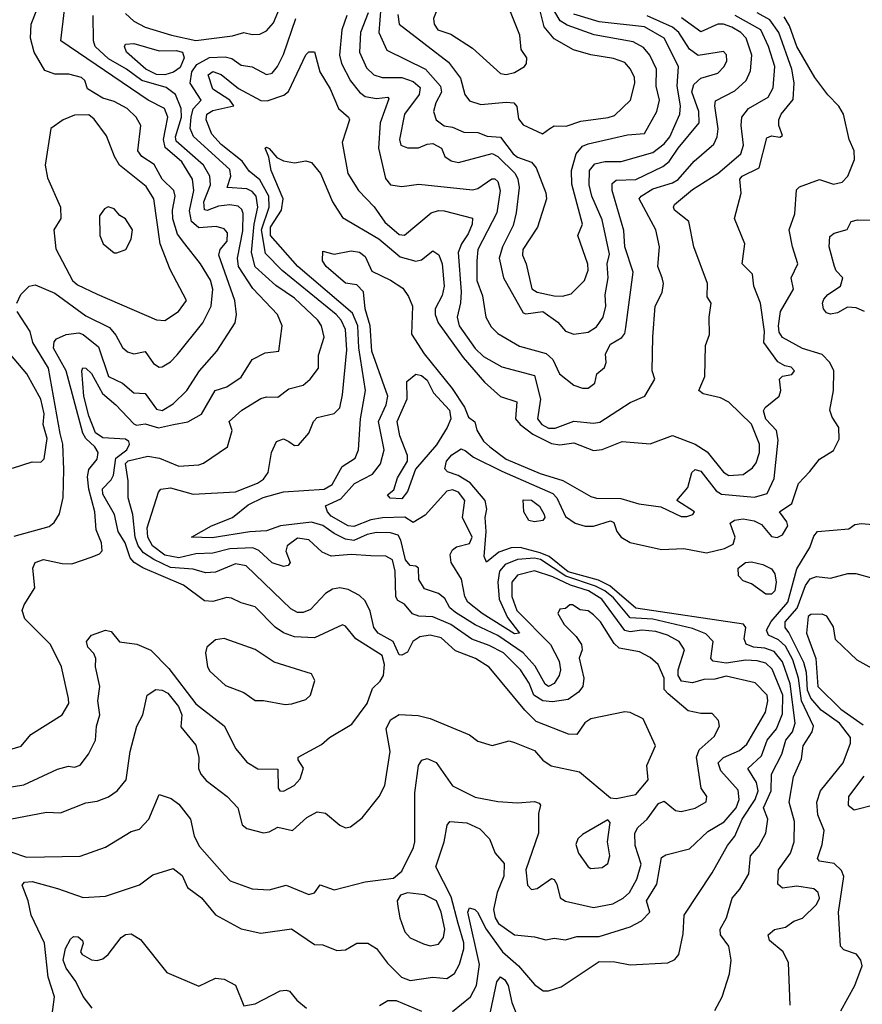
# Model space of a CAD drawing. Extents: x 1995148 to 2088947, y 769131 to 906009.
# Tile 223 of 256: x 2012680 to 2015667, y 831208 to 834700. Entities that reach past the tile are written whole.
import ezdxf

# ---------------------------------------------------------------- set-up
doc = ezdxf.new("R2010")
doc.units = 0

msp = doc.modelspace()

# ---------------------------------------------------------------- linework, layer by layer
at = {"layer": '0CON05XD'}
for points in [[(2013055, 834722.7), (2013085.3, 834695.3), (2013125, 834673.9), (2013218, 834645), (2013305, 834626.4), (2013435, 834642.7), (2013475, 834655.5), (2013505, 834647.8), (2013531.3, 834648.7), (2013555, 834660.8), (2013580.5, 834689.5), (2013640.8, 834835)], [(2014405, 834505.8), (2014435, 834512.9), (2014470, 834535), (2014476.9, 834545), (2014477.8, 834565), (2014458, 834595), (2014453.1, 834645), (2014422.6, 834722.6), (2014405, 834760.8), (2014389.5, 834779.5), (2014355.5, 834795.5), (2014295, 834797.5), (2014235, 834774.3), (2014193.1, 834766.9), (2014165, 834748), (2014147.1, 834705), (2014150, 834685), (2014163.1, 834665), (2014209.1, 834649.1), (2014285, 834599.4), (2014385, 834510), (2014405, 834505.8)], [(2012625, 832106), (2012686.1, 832123.9), (2012720, 832165), (2012830.6, 832235), (2012854.2, 832275), (2012852.9, 832292.9), (2012828.6, 832405), (2012789.2, 832485), (2012699.2, 832575), (2012689.4, 832605), (2012695.7, 832625), (2012734.2, 832685), (2012727.1, 832755), (2012735, 832775.8), (2012764.5, 832785.5), (2012831.4, 832771.4), (2012865, 832770.5), (2012937.5, 832795), (2012963.6, 832806.4), (2012973, 832817), (2012970.8, 832845), (2012951.7, 832891.7), (2012946.3, 832955), (2012925.6, 833035), (2012920.7, 833079.3), (2012925, 833105.7), (2012955, 833142), (2012958.9, 833165), (2012946.5, 833185), (2012914.5, 833214.5), (2012904.2, 833234.2), (2012844.8, 833455), (2012800, 833535), (2012802.6, 833557.4), (2012810.9, 833569.1), (2012845.5, 833584.5), (2012889.7, 833589.7), (2012905, 833584.3), (2012960, 833540), (2012995, 833434.4), (2013045, 833411.2), (2013085, 833377.5), (2013125, 833374.4), (2013165, 833319.2), (2013185, 833313.9), (2013225, 833338), (2013273.1, 833385), (2013317.8, 833455), (2013378.9, 833525), (2013444.3, 833625), (2013449.4, 833655), (2013442.9, 833705), (2013386.8, 833865), (2013391.1, 833885), (2013415.4, 833915), (2013416.9, 833945), (2013405, 833958.9), (2013377.2, 833967.2), (2013315, 833962.5), (2013289.7, 833985), (2013282.2, 834022.2), (2013297.8, 834095), (2013292.7, 834135), (2013255, 834196.8), (2013196.6, 834246.6), (2013190.3, 834275), (2013197.3, 834312.7), (2013205.9, 834355), (2013193.5, 834385), (2013135.6, 834415), (2012825.7, 834625), (2012839.2, 834735)], [(2012670.5, 833695), (2012684.6, 833725.4), (2012713.8, 833755), (2012735, 833760), (2012805, 833730), (2012915, 833650.4), (2012998.4, 833608.4), (2013021.8, 833581.8), (2013045, 833537.5), (2013062.8, 833522.8), (2013085, 833515.8), (2013125, 833524.2), (2013155, 833480.6), (2013175, 833467.5), (2013185, 833469.2), (2013215, 833486.7), (2013238.7, 833511.3), (2013329.5, 833625), (2013359.2, 833685), (2013364.6, 833745), (2013356.8, 833776.8), (2013321.5, 833835), (2013265.8, 833905.8), (2013239.4, 833939.4), (2013223.8, 833993.8), (2013222.4, 834025), (2013231.5, 834075), (2013227.3, 834095), (2013185.9, 834135), (2013156.8, 834186.8), (2013113.1, 834215), (2013098.9, 834235), (2013110, 834325), (2013092.9, 834355), (2013061.9, 834385), (2013015, 834410.2), (2012975, 834422.5), (2012921.2, 834455), (2012911.2, 834485), (2012900, 834495), (2012855, 834506.9), (2012805, 834507.8), (2012770, 834520), (2012732.2, 834585), (2012718.6, 834635), (2012720.8, 834685), (2012741.4, 834735)], [(2013960.7, 834745), (2013953.1, 834655), (2013982.1, 834592.1), (2014119.4, 834525), (2014172.1, 834465), (2014176.2, 834443.8), (2014155.5, 834405), (2014147.5, 834375), (2014156.9, 834345), (2014185, 834324.4), (2014215, 834319.2), (2014255, 834301.2), (2014305, 834300), (2014337.5, 834287.5), (2014385, 834283.6), (2014429.5, 834225), (2014445, 834213.3), (2014495, 834195.5), (2014511.8, 834175), (2014545, 834086.7), (2014547.8, 834065), (2014515.5, 833965), (2014463.5, 833885), (2014462.2, 833865), (2014475.7, 833835), (2014495.4, 833745.4), (2014515, 833734.4), (2014575, 833720.8), (2014605, 833720), (2014635, 833728.1), (2014682.2, 833775), (2014695, 833812.5), (2014693.8, 833833.8), (2014659.4, 833935), (2014675.6, 833975), (2014637.2, 834117.2), (2014636, 834165), (2014652.6, 834225), (2014675, 834252.1), (2014695, 834260.5), (2014835, 834292.1), (2014895, 834296.2), (2014939.4, 834375), (2014948.5, 834415), (2014936.4, 834465), (2014938.2, 834525), (2014913.8, 834575), (2014892.2, 834602.2), (2014855, 834622.1), (2014717.1, 834647.1), (2014620.6, 834680.6), (2014596.3, 834696.3), (2014577.7, 834727.7)], [(2014020.9, 834719.1), (2014025.8, 834685), (2014200.1, 834550.1), (2014242.6, 834492.6), (2014258.2, 834435), (2014275, 834413.1), (2014315, 834399.2), (2014405, 834408.5), (2014432.5, 834405), (2014442.7, 834392.7), (2014448.9, 834348.9), (2014465, 834327.1), (2014533.9, 834296.1), (2014560, 834315), (2014575, 834324.3), (2014617.7, 834322.3), (2014669.6, 834340.4), (2014766.9, 834353.1), (2014788.9, 834361.1), (2014845.5, 834415), (2014861.5, 834475), (2014859.5, 834495), (2014845.3, 834525.3), (2014825, 834548.1), (2014785, 834562.5), (2014705, 834575.5), (2014643.6, 834593.6), (2014575, 834632.9), (2014539.1, 834675), (2014517.1, 834765)], [(2012615, 831973.6), (2012695, 831986.7), (2012815, 832041.9), (2012853, 832053), (2012875, 832050), (2012895, 832056.2), (2012924, 832095), (2012949.2, 832145), (2012952.5, 832195), (2012964, 832235), (2012958, 832285), (2012964.5, 832335), (2012949.4, 832405), (2012950, 832435), (2012943, 832453), (2012921.9, 832475), (2012917.1, 832495), (2012935, 832517.5), (2012984.5, 832535.5), (2013005, 832530.8), (2013034.5, 832494.5), (2013095.9, 832485.9), (2013145, 832463.8), (2013209.6, 832399.6), (2013305, 832273.8), (2013321.4, 832261.4), (2013405.5, 832195.5), (2013446.5, 832115), (2013485, 832067.5), (2013525, 832043.8), (2013595, 832042.5), (2013596.7, 831975), (2013602.5, 831965), (2013615, 831963.8), (2013653.3, 831985), (2013675, 832007.5), (2013686, 832046), (2013667.5, 832075), (2013667.5, 832085), (2013749.7, 832130.3), (2013778.8, 832155), (2013857.6, 832202.4), (2013912.7, 832275), (2013931.4, 832328.6), (2013958.5, 832355), (2013969.5, 832375), (2013973.7, 832413.7), (2013965, 832445.7), (2013872, 832505), (2013835, 832550), (2013825, 832553.8), (2013725, 832508.2), (2013655, 832511.2), (2013616, 832526), (2013585.9, 832545.9), (2013515, 832618.1), (2013465, 832631.9), (2013430.7, 832649.3), (2013415, 832651.4), (2013365, 832636.5), (2013335, 832639.5), (2013261.4, 832695), (2013116.6, 832756.6), (2013085.7, 832775.7), (2013072.3, 832792.3), (2013054.2, 832845), (2013030, 832885), (2013016.8, 832945), (2012975, 833018), (2012973.7, 833036.3), (2013005, 833067.9), (2013013.4, 833085), (2013020.9, 833145), (2013060.6, 833175), (2013070, 833195), (2013067.5, 833205), (2013055, 833212.2), (2012975, 833217), (2012949.1, 833235), (2012926, 833295), (2012908.3, 833365), (2012900.6, 833455), (2012904.5, 833465.5), (2012915, 833464.2), (2012935, 833445.5), (2012973.7, 833375), (2013021.2, 833335), (2013085, 833266.9), (2013095, 833262.9), (2013125, 833266.9), (2013172.4, 833252.4), (2013225.3, 833265.3), (2013276.2, 833273.8), (2013325, 833301.6), (2013373.8, 833385), (2013415, 833398.9), (2013465, 833432.9), (2013505, 833495.8), (2013551.1, 833518.9), (2013598.8, 833525), (2013611.2, 833615), (2013594, 833655), (2013507.2, 833747.2), (2013456, 833825), (2013452.9, 833855), (2013471.1, 833951.1), (2013472.6, 834012.6), (2013467.6, 834027.6), (2013455, 834038.8), (2013425, 834043.3), (2013385, 834038.8), (2013345, 834023.2), (2013335, 834025.8), (2013333.4, 834055), (2013356.9, 834115), (2013354.7, 834145), (2013332.5, 834185), (2013235, 834269.4), (2013232.9, 834285), (2013254, 834355), (2013252.5, 834385), (2013233.3, 834435), (2013199.4, 834459.4), (2013113.8, 834485), (2013059.6, 834525), (2012995, 834561.6), (2012948.2, 834605), (2012942.5, 834625), (2012941.1, 834715)], [(2012649.4, 831749.4), (2012705, 831730), (2012895, 831734), (2012984.2, 831765.8), (2013075, 831821.2), (2013105, 831830), (2013138, 831865), (2013175, 831952.5), (2013217.9, 831937.9), (2013245, 831918.8), (2013285.5, 831865.5), (2013298.9, 831805), (2013318.3, 831768.3), (2013407, 831667), (2013426.6, 831646.6), (2013505, 831617.8), (2013565, 831614.4), (2013625, 831631.4), (2013705, 831598), (2013725, 831603.3), (2013745, 831632.5), (2013795, 831614.3), (2013905, 831642.3), (2014005, 831656), (2014035, 831680), (2014076.4, 831765), (2014081.5, 831785), (2014081.7, 831958.3), (2014094.3, 832055), (2014105.7, 832074.3), (2014125, 832080), (2014156.5, 832066.5), (2014215, 831982.9), (2014295, 831943.5), (2014375, 831927.1), (2014445, 831922.5), (2014505, 831927.1), (2014521.7, 831921.7), (2014526.7, 831915), (2014520, 831885), (2014520, 831815), (2014474.6, 831685), (2014480.9, 831630.9), (2014495, 831615.8), (2014515, 831618.6), (2014565, 831654.2), (2014575, 831650.8), (2014584.4, 831635), (2014596.1, 831586.1), (2014615, 831573.6), (2014715, 831551.2), (2014782.9, 831565), (2014819.5, 831585), (2014841.5, 831605), (2014868, 831652), (2014883.8, 831705), (2014862.1, 831772.1), (2014861.5, 831815), (2014871.5, 831835), (2014904.7, 831865.3), (2014945, 831920.8), (2014965, 831928.8), (2015005, 831895.7), (2015025, 831891.9), (2015075, 831904), (2015113.6, 831926.4), (2015116.7, 831945), (2015096.7, 831975), (2015079.5, 832085), (2015089.6, 832110.4), (2015142.1, 832157.9), (2015161.2, 832195), (2015158, 832215), (2015135, 832239.2), (2015095, 832240), (2015049.6, 832249.6), (2014979.4, 832309.4), (2014965.4, 832325.4), (2014964.4, 832365), (2014943.6, 832413.6), (2014915, 832438.8), (2014877.9, 832457.9), (2014805, 832471.5), (2014788, 832488), (2014739.5, 832565), (2014715, 832590), (2014695, 832604), (2014667.7, 832607.7), (2014640, 832625), (2014630, 832625), (2014615, 832612.5), (2014595, 832610), (2014587.5, 832595), (2014610.8, 832555), (2014653.4, 832513.4), (2014672.5, 832485), (2014674, 832465), (2014664.2, 832435.8), (2014679.6, 832365), (2014677.1, 832335), (2014661.5, 832315), (2014625, 832290), (2014568.6, 832281.4), (2014534.8, 832284.8), (2014503.3, 832305), (2014486.8, 832346.8), (2014455.3, 832395), (2014395, 832455.3), (2014345, 832481.1), (2014282.9, 832502.9), (2014208.2, 832555), (2014145, 832582.8), (2014095, 832585.3), (2014073.4, 832593.4), (2014045, 832627.1), (2014020.6, 832640.6), (2014013.5, 832653.5), (2014011.6, 832745), (2014002.5, 832785), (2013977.8, 832797.8), (2013925, 832798.8), (2013855, 832803.3), (2013785, 832798.1), (2013752.5, 832812.5), (2013705, 832855.7), (2013665, 832861.1), (2013628.6, 832835), (2013624.4, 832815), (2013638.8, 832775), (2013632.5, 832765), (2013615, 832760.6), (2013575, 832774.5), (2013528.3, 832818.3), (2013506.9, 832826.9), (2013425, 832824.2), (2013365, 832808.2), (2013305, 832806.5), (2013245, 832791.9), (2013195, 832801.7), (2013151.1, 832835), (2013134.3, 832865), (2013132.2, 832897.8), (2013172.5, 833025), (2013181.2, 833035), (2013215, 833039.6), (2013295, 833017.7), (2013445, 833025.5), (2013523.6, 833056.4), (2013545, 833070.8), (2013561.4, 833095), (2013573.1, 833165), (2013590.8, 833205), (2013615, 833214.3), (2013634, 833205), (2013655, 833190), (2013668.3, 833191.7), (2013705.5, 833234.5), (2013722.5, 833275), (2013735, 833290), (2013795, 833304), (2013815, 833323.3), (2013825, 833370), (2013840.4, 833529.6), (2013835, 833601.2), (2013820, 833635), (2013802.7, 833655), (2013611.1, 833811.1), (2013551.4, 833871.4), (2013537.4, 833955), (2013564.8, 834035), (2013563.9, 834075), (2013532, 834132), (2013493.3, 834163.3), (2013469.1, 834199.1), (2013395, 834257.8), (2013361.8, 834295), (2013341.8, 834345), (2013343.8, 834365), (2013365, 834377.8), (2013439.2, 834395), (2013425.7, 834415), (2013365, 834453.8), (2013348, 834505), (2013365, 834516.2), (2013395, 834506.2), (2013455.8, 834455.8), (2013535, 834413.6), (2013557.6, 834412.4), (2013617.1, 834432.9), (2013633.8, 834446.2), (2013695, 834576.2), (2013705, 834586), (2013725, 834586.7), (2013744.5, 834515), (2013780.8, 834455), (2013810.9, 834385), (2013845.8, 834355), (2013850, 834345), (2013823.8, 834265), (2013843.3, 834155), (2013882, 834095), (2013936.9, 834036.9), (2013975, 833982.5), (2014025, 833938.6), (2014045, 833936), (2014139.2, 834015), (2014165, 834023.6), (2014185, 834022.9), (2014285, 833996.7), (2014284.4, 833975), (2014270.5, 833940.5), (2014246.1, 833905), (2014235.3, 833874.7), (2014245.3, 833734.7), (2014243.5, 833696.5), (2014231.5, 833645), (2014238.2, 833615), (2014295, 833534.4), (2014325, 833505.6), (2014389.2, 833469.2), (2014505, 833438.6), (2014526.2, 833355), (2014515.5, 833285), (2014531.5, 833265), (2014555, 833252.2), (2014578.7, 833251.3), (2014645, 833276.1), (2014715, 833268.9), (2014737.2, 833272.8), (2014845, 833343.3), (2014896, 833365), (2014931.4, 833425), (2014922.9, 833455), (2014924.6, 833575.4), (2014933.5, 833685), (2014957.6, 833732.4), (2014963.1, 833765), (2014958.1, 833785), (2014942.5, 833825), (2014948.6, 833895), (2014935.6, 833955), (2014876.7, 834065), (2014883.1, 834075), (2014925, 834100), (2014995, 834121.3), (2015015, 834133.1), (2015071.3, 834198.7), (2015140.8, 834259.2), (2015152.7, 834285), (2015156.9, 834313.1), (2015144.6, 834395), (2015147.3, 834412.7), (2015215, 834447.9), (2015255.3, 834484.7), (2015271.4, 834518.6), (2015276.2, 834575), (2015255.2, 834635.2), (2015236.4, 834655), (2015205, 834674.1), (2015175, 834684.7), (2015155, 834684.1), (2015095, 834657.1), (2015026.8, 834706.8)], [(2012792, 831145), (2012804.3, 831235), (2012781.2, 831305), (2012768.5, 831425), (2012721.2, 831525), (2012710.8, 831575), (2012688.8, 831631.2), (2012697.9, 831642.1), (2012725, 831643.6), (2012815, 831618.6), (2012905, 831587.5), (2012985, 831591.4), (2013105, 831631.9), (2013152, 831668), (2013225, 831690), (2013256.7, 831665), (2013275, 831622.5), (2013325, 831586.2), (2013375, 831525.8), (2013465, 831475.8), (2013535, 831460.8), (2013643.9, 831476.1), (2013725, 831420), (2013755, 831419.2), (2013805, 831399.2), (2013835, 831401.2), (2013875, 831425.8), (2013915, 831425.8), (2013945, 831405.8), (2013984.7, 831354.7), (2014034.4, 831305), (2014065, 831293.3), (2014145, 831304.4), (2014195, 831300), (2014221.9, 831318.1), (2014239.3, 831350.7), (2014255.3, 831405), (2014255, 831426), (2014234.7, 831495.3), (2014209.4, 831589.4), (2014155.8, 831695.8), (2014185.6, 831785), (2014196.1, 831843.9), (2014205, 831856.7), (2014265, 831851.9), (2014311.1, 831831.1), (2014346, 831795), (2014365.8, 831745), (2014397.4, 831707.4), (2014396.6, 831663.4), (2014373.3, 831605), (2014360.4, 831545), (2014365.9, 831515), (2014377.5, 831495), (2014435, 831454.6), (2014505, 831447.8), (2014545, 831437.5), (2014575, 831442.9), (2014615, 831436.5), (2014655, 831448.5), (2014735, 831448.5), (2014845, 831483.3), (2014885, 831504.3), (2014913.8, 831535), (2014902.5, 831575), (2014938.7, 831635), (2014955, 831728.8), (2014970.9, 831739.1), (2015055, 831760), (2015119.3, 831820.8), (2015177.9, 831855), (2015219.7, 831905), (2015230.3, 831935), (2015227.8, 831967.8), (2015166.2, 832036.2), (2015156.9, 832065), (2015175, 832083.9), (2015231.8, 832108.2), (2015258.5, 832131.5), (2015324.4, 832245), (2015332.5, 832285), (2015329.5, 832305), (2015288.1, 832348.1), (2015185, 832372), (2015145, 832361.9), (2015105, 832360.6), (2015065, 832348.6), (2015026.9, 832355), (2015015, 832374.2), (2015014.3, 832395), (2015036.5, 832465), (2015018.1, 832495), (2014977.1, 832517.1), (2014935, 832530.5), (2014885.2, 832534.8), (2014845, 832529.8), (2014825, 832534.7), (2014744.1, 832645), (2014696.8, 832675), (2014632.7, 832695), (2014570, 832725), (2014505, 832745.3), (2014445, 832730.8), (2014424.7, 832705), (2014425.4, 832654.6), (2014443.2, 832605), (2014562.1, 832485), (2014592.7, 832425), (2014597.8, 832395), (2014592.9, 832375), (2014575, 832345.6), (2014555, 832335.5), (2014543.4, 832343.4), (2014507.2, 832407.3), (2014465.5, 832455.5), (2014375, 832516), (2014295, 832553.7), (2014225, 832598.2), (2014205.5, 832615), (2014187.1, 832647.1), (2014165, 832665.6), (2014115, 832682), (2014095.4, 832715), (2014093.8, 832755), (2014085, 832762), (2014065, 832764.2), (2014048.2, 832785), (2014031.8, 832855), (2014021.8, 832871.7), (2013995, 832880.3), (2013945, 832881.8), (2013912.5, 832875), (2013865, 832853.9), (2013835, 832858.4), (2013795, 832877.8), (2013755, 832906.7), (2013715, 832918), (2013605.2, 832904.8), (2013555, 832887.9), (2013495.7, 832884.3), (2013362.9, 832862.9), (2013290, 832865), (2013360, 832905), (2013435.3, 832934.7), (2013490.5, 832979.5), (2013543.7, 833006.3), (2013615, 833026.1), (2013760, 833035), (2013788.4, 833051.6), (2013823.9, 833116.1), (2013870, 833145), (2013881.2, 833175), (2013889.1, 833285), (2013906.1, 833385), (2013883.1, 833536.9), (2013878.5, 833615), (2013859.7, 833659.7), (2013666.1, 833825), (2013569.8, 833935), (2013569.6, 833965), (2013608.2, 834025), (2013613.8, 834065), (2013572.3, 834165), (2013563.1, 834213.1), (2013550, 834245), (2013555, 834248.8), (2013565, 834243.3), (2013591.5, 834211.5), (2013615, 834199.4), (2013655, 834192.9), (2013695, 834200), (2013715, 834193.6), (2013747.1, 834155), (2013788.8, 834055), (2013825, 833998.9), (2013953.8, 833923.8), (2014029.3, 833859.3), (2014085, 833843.6), (2014105, 833848.9), (2014145, 833880.8), (2014165.9, 833865.9), (2014177.8, 833835), (2014184.7, 833755), (2014177.7, 833722.3), (2014153.2, 833675), (2014153.2, 833655), (2014163.7, 833625), (2014252.6, 833502.6), (2014327.7, 833415), (2014385, 833364.6), (2014442.5, 833345), (2014438.4, 833285), (2014454.5, 833264.5), (2014499.9, 833229.9), (2014565, 833197.9), (2014595, 833192.8), (2014645, 833200), (2014715, 833172.9), (2014745, 833175.6), (2014815.5, 833204.5), (2014915, 833195.8), (2014995, 833226), (2015075, 833194.6), (2015117.6, 833167.6), (2015175, 833095.7), (2015193.7, 833083.7), (2015245, 833087.1), (2015278.5, 833111.5), (2015290.7, 833129.3), (2015302.7, 833165), (2015303.2, 833195), (2015275, 833265.4), (2015193.9, 833343.9), (2015165, 833359.5), (2015103.1, 833373.1), (2015088, 833385), (2015109.2, 833435), (2015111.2, 833545), (2015125.9, 833584.1), (2015124, 833645), (2015131.2, 833695), (2015117.7, 833717.7), (2015118.8, 833765), (2015070.3, 833895), (2015052.2, 833985), (2015002, 834025), (2014998, 834035), (2015002, 834045), (2015065, 834097.7), (2015155, 834154.7), (2015237.3, 834225), (2015246.4, 834255), (2015237.8, 834325), (2015240.6, 834355), (2015264.2, 834385), (2015334.1, 834425.9), (2015351.7, 834458.3), (2015357.1, 834535), (2015334.8, 834604.8), (2015307.7, 834665), (2015216.4, 834715)], [(2013315.7, 832084.3), (2013314.4, 832045), (2013322.5, 832025), (2013341.9, 832001.9), (2013415.3, 831945.3), (2013454.2, 831905), (2013468.8, 831845), (2013485, 831832), (2013545, 831816.7), (2013565, 831820), (2013595, 831836.7), (2013647.5, 831825), (2013698.7, 831871.3), (2013735, 831891.4), (2013765, 831886.2), (2013815, 831843.8), (2013835, 831834.2), (2013852.7, 831837.3), (2013895, 831870), (2013954.2, 831945), (2013974.4, 831985), (2013993.2, 832105), (2013980, 832185), (2013995, 832216.9), (2014025, 832236.7), (2014093.1, 832233.1), (2014135, 832222.5), (2014274.5, 832164.5), (2014305, 832142), (2014355, 832126.2), (2014415, 832143.3), (2014435, 832136.7), (2014505, 832108.8), (2014534.5, 832074.5), (2014564.4, 832054.4), (2014665, 832032.9), (2014775, 831940.8), (2014795, 831938), (2014865, 831952.9), (2014908.8, 832005), (2014903.8, 832055), (2014934, 832125), (2014890.5, 832220.5), (2014845, 832243.3), (2014825, 832246.2), (2014705, 832220.9), (2014683.4, 832206.6), (2014655, 832165.8), (2014625.9, 832165.9), (2014511.2, 832211.2), (2014471.1, 832251.1), (2014344.6, 832404.6), (2014296, 832435), (2014225, 832461.5), (2014175, 832508.5), (2014135, 832517.7), (2014098.3, 832511.7), (2014074.2, 832495), (2014055, 832456.7), (2014035, 832446.2), (2014025, 832447.5), (2014004.6, 832495), (2013972.8, 832512.8), (2013950.7, 832525), (2013935.9, 832545), (2013922.4, 832602.4), (2013905, 832639.2), (2013885, 832658.5), (2013845, 832679.6), (2013815, 832685.5), (2013789.8, 832680.2), (2013764.3, 832665), (2013711.7, 832608.3), (2013685, 832597.5), (2013665, 832597.5), (2013641.1, 832611.1), (2013483.4, 832763.4), (2013445, 832771.1), (2013375, 832740.9), (2013338.6, 832738.6), (2013295, 832752), (2013215, 832758.1), (2013155.4, 832785.4), (2013119.3, 832809.3), (2013100.5, 832835), (2013090, 832865), (2013080.9, 832945), (2013065.4, 833005), (2013064.6, 833065), (2013055, 833126.4), (2013065, 833136.4), (2013135, 833152.9), (2013176, 833145), (2013245, 833116.7), (2013315, 833121.1), (2013332, 833128), (2013417.5, 833185), (2013433.8, 833243.8), (2013423.3, 833275), (2013468, 833315), (2013535, 833357.1), (2013555, 833363.3), (2013595, 833361.2), (2013635, 833391.4), (2013685, 833404.3), (2013710, 833425), (2013739.2, 833465), (2013739.1, 833510.9), (2013759.4, 833575), (2013750.6, 833615), (2013736.7, 833635), (2013655, 833712.5), (2013588.2, 833758.2), (2013515, 833823.6), (2013502.2, 833875), (2013511.3, 833975), (2013524.8, 834035), (2013519.2, 834075), (2013505, 834091.3), (2013485, 834100.3), (2013416.2, 834105), (2013428.4, 834145), (2013425, 834168.6), (2013296.6, 834286.6), (2013285.3, 834315), (2013288.8, 834355), (2013295.5, 834384.5), (2013323.8, 834415), (2013284.7, 834475), (2013290.2, 834515), (2013308.9, 834541.1), (2013353.6, 834566.4), (2013408.8, 834568.8), (2013432.2, 834562.2), (2013465, 834539.2), (2013505, 834533.1), (2013555, 834506.5), (2013575, 834510.6), (2013594.4, 834535), (2013615, 834577.5), (2013659.6, 834705)], [(2014215, 831183.3), (2014278.2, 831235), (2014299.7, 831275), (2014310.6, 831349.4), (2014268.9, 831535), (2014275, 831550.5), (2014294.3, 831545), (2014303.6, 831535), (2014334.4, 831474.4), (2014392.2, 831395), (2014448.5, 831345), (2014505, 831279.2), (2014535.8, 831255.8), (2014555, 831255.7), (2014599.3, 831270.7), (2014735, 831360.8), (2014789.5, 831359.5), (2014845, 831348.5), (2014977.5, 831355), (2015003, 831367), (2015017.5, 831385), (2015032, 831458), (2015035.5, 831525), (2015135.4, 831674.6), (2015188.9, 831771.1), (2015216, 831805), (2015241.8, 831865), (2015287.5, 831935), (2015297.7, 831965), (2015292.8, 831995), (2015261.9, 832045), (2015310.2, 832089.8), (2015330.3, 832145), (2015362.9, 832185), (2015385, 832238), (2015385.9, 832305), (2015347.5, 832397.5), (2015325, 832417.8), (2015295, 832426.4), (2015255, 832429.2), (2015185, 832418.8), (2015138.8, 832425), (2015130, 832435), (2015138.5, 832495), (2015112.2, 832522.2), (2015065, 832541.1), (2014925, 832574.4), (2014845, 832578.8), (2014785, 832649.8), (2014754.3, 832675), (2014721.9, 832691.9), (2014616.4, 832726.4), (2014526.2, 832786.2), (2014505, 832790.5), (2014445, 832786.2), (2014401.4, 832768.6), (2014381.1, 832745), (2014374.8, 832705), (2014380.4, 832645), (2014410, 832580), (2014452, 832525), (2014435, 832522), (2014320, 832595), (2014269.2, 832635), (2014258.8, 832655), (2014246.6, 832716.6), (2014210, 832775), (2014206.4, 832803.6), (2014215, 832820.8), (2014229.2, 832830.8), (2014275, 832842.1), (2014283.8, 832865), (2014250.5, 832935), (2014258.2, 832995), (2014235.7, 833025), (2014215, 833033.3), (2014195, 833028.1), (2014117.4, 832942.6), (2014075, 832917.5), (2014046.2, 832936.2), (2013966.1, 832933.9), (2013925, 832926.7), (2013865, 832903.4), (2013845, 832904.8), (2013785, 832939.6), (2013771.1, 832955), (2013765, 832975.8), (2013818.5, 833001.5), (2013867.8, 833055), (2013931.4, 833088.6), (2013959.7, 833125), (2013972.7, 833175), (2013952.5, 833275), (2013979.6, 833335), (2013985.5, 833365), (2013928.1, 833525), (2013923.2, 833615), (2013905.4, 833675), (2013898.6, 833735), (2013875, 833760), (2013835, 833766), (2013766.7, 833825), (2013753.8, 833845), (2013755, 833880), (2013795, 833868.8), (2013855, 833880.8), (2013885, 833875.6), (2013905, 833860), (2013928.6, 833808.6), (2013995, 833777.1), (2014038.2, 833748.2), (2014059, 833719), (2014073, 833685), (2014069.3, 833585), (2014114.6, 833515), (2014212.9, 833392.9), (2014256.6, 833326.6), (2014271.1, 833291.1), (2014294.1, 833274.1), (2014301.4, 833245), (2014325, 833206), (2014347.1, 833185), (2014405, 833142.2), (2014525, 833090.8), (2014606, 833066), (2014705, 833008.9), (2014725, 833003.3), (2014811.8, 833001.8), (2014875, 832983.5), (2014952.7, 832972.7), (2015025, 832938), (2015045, 832938.8), (2015066.7, 832945), (2015072.5, 832955), (2015010, 832995), (2015048.6, 833041.4), (2015063.1, 833095), (2015075, 833105.6), (2015095, 833099.4), (2015149.5, 833029.5), (2015167.7, 833017.7), (2015285, 833007.4), (2015329.5, 833020.5), (2015355, 833073.3), (2015369.1, 833209.1), (2015363.1, 833243.1), (2015325, 833284), (2015317, 833313), (2015322.5, 833325), (2015372.5, 833365), (2015378.8, 833385), (2015373.9, 833426.1), (2015385, 833436.7), (2015417.7, 833442.3), (2015427.1, 833455), (2015415, 833468.6), (2015392.5, 833472.5), (2015367.3, 833487.3), (2015318, 833555), (2015321.2, 833595), (2015306.5, 833695), (2015283.1, 833755), (2015278, 833798), (2015241.2, 833835), (2015250.6, 833905), (2015214.3, 833995), (2015238, 834085), (2015233.3, 834135), (2015241.2, 834145), (2015301.9, 834175), (2015329.1, 834280.9), (2015345, 834288.8), (2015375, 834283.3), (2015385, 834290), (2015372, 834325), (2015371.4, 834345), (2015379.4, 834365), (2015422.6, 834417.4), (2015426, 834476), (2015417.2, 834525), (2015371.6, 834655), (2015339.5, 834699.5), (2015295, 834724.8)], [(2013840.4, 834715), (2013822.5, 834665), (2013814.6, 834575), (2013821.2, 834545), (2013853.6, 834483.6), (2013885, 834442.9), (2013905, 834428.5), (2013945, 834420.4), (2013985, 834425.5), (2013989.5, 834419.5), (2013958.5, 834335), (2013952.2, 834245), (2013976.8, 834136.8), (2013995, 834114.3), (2014035, 834109.4), (2014095, 834116.9), (2014285, 834097.5), (2014305, 834101.9), (2014353.6, 834136.4), (2014365, 834135.7), (2014375, 834126), (2014383.1, 834095), (2014372.2, 834015), (2014304.6, 833885), (2014300.4, 833845), (2014301.2, 833775), (2014321.5, 833721.5), (2014332.3, 833645), (2014351.3, 833611.3), (2014375, 833587.5), (2014452, 833542), (2014546.1, 833516.1), (2014570, 833495), (2014594.5, 833444.5), (2014645, 833403.8), (2014675, 833393.3), (2014695, 833393.3), (2014719.2, 833410.8), (2014726.2, 833445), (2014753.4, 833466.6), (2014759.2, 833485), (2014756.7, 833515), (2014775, 833550), (2014815, 833573.3), (2014825, 833587.5), (2014829.2, 833609.2), (2014855.4, 833805), (2014826.1, 833895), (2014822.2, 833952.2), (2014781.1, 834095), (2014780.5, 834119.5), (2014795, 834130.8), (2014865, 834134), (2014959.9, 834180.1), (2014982.9, 834197.1), (2015014.1, 834245), (2015088.5, 834335), (2015088.4, 834375), (2015063.5, 834445), (2015069.6, 834470.4), (2015095, 834493.6), (2015155, 834510.8), (2015178, 834535), (2015187.5, 834555), (2015185.5, 834575.5), (2015175, 834588), (2015085, 834573.1), (2015055, 834596.4), (2015016.6, 834655), (2014994.2, 834674.2), (2014905, 834714.4)], [(2013915.6, 834725), (2013888.1, 834655), (2013885.3, 834585.3), (2013910.1, 834530.1), (2013935.3, 834505.3), (2013965, 834495.5), (2014035, 834495.3), (2014075, 834481.6), (2014099.6, 834459.6), (2014096.1, 834435), (2014044.7, 834365), (2014026.2, 834275), (2014031.1, 834255), (2014055, 834245.5), (2014094.3, 834245.7), (2014125, 834259.5), (2014145, 834260.8), (2014175.6, 834245), (2014188, 834215)], [(2015145, 831186.7), (2015170.8, 831235), (2015196.1, 831316.1), (2015202, 831365), (2015194.1, 831414.1), (2015164.3, 831454.3), (2015162.9, 831475), (2015185.7, 831515), (2015205.8, 831585), (2015233.3, 831616.7), (2015265, 831671.2), (2015271.5, 831735), (2015300.2, 831769.8), (2015325.8, 831815), (2015332.5, 831865), (2015316.9, 831905), (2015343.9, 831965), (2015345.3, 832024.7), (2015382, 832095), (2015396.4, 832145), (2015419.7, 832175), (2015429.1, 832205), (2015411.8, 832345), (2015385, 832423.5), (2015355, 832460), (2015321.6, 832471.6), (2015281.2, 832475), (2015255.9, 832485.9), (2015248.8, 832505), (2015254.2, 832545), (2015246.5, 832556.5), (2014865, 832613.7), (2014772.3, 832692.3), (2014732.2, 832712.2), (2014625, 832742.7), (2014556.9, 832796.9), (2014525, 832810), (2014455, 832829), (2014422.2, 832827.8), (2014378.5, 832811.5), (2014335, 832776.2), (2014326.7, 832796.7), (2014334.1, 832885), (2014330.4, 832935), (2014336.2, 832965), (2014330.3, 832995), (2014277.7, 833057.7), (2014235, 833083.8), (2014196.6, 833096.6), (2014187.3, 833107.3), (2014192.9, 833135), (2014212.4, 833157.6), (2014245, 833178.2), (2014261, 833171), (2014289.4, 833149.4), (2014389.7, 833099.7), (2014570.5, 833020.5), (2014584.2, 833004.2), (2014615, 832938.1), (2014649.2, 832915), (2014685, 832904.7), (2014715, 832904.1), (2014775, 832923.5), (2014786.7, 832916.7), (2014797.5, 832885), (2014812.5, 832865), (2014845, 832846.2), (2014955, 832821.1), (2015035, 832824.7), (2015115, 832810), (2015178.8, 832825), (2015209.1, 832840.9), (2015216.5, 832865), (2015199.5, 832915), (2015214.3, 832925.7), (2015245, 832929.6), (2015283.4, 832923.4), (2015309.7, 832909.7), (2015345, 832867.5), (2015365, 832864.4), (2015385, 832872.9), (2015402.9, 832905), (2015399.3, 832919.3), (2015373.8, 832955), (2015417.5, 832985), (2015440.8, 833055), (2015481.4, 833098.6), (2015515, 833141.2), (2015565, 833172.5), (2015585, 833212.5), (2015584.1, 833254.1), (2015560.3, 833290.3), (2015552.5, 833315), (2015565.7, 833385), (2015566.9, 833455), (2015552.2, 833485), (2015525, 833513.3), (2015455, 833533.8), (2015385, 833573.8), (2015372.1, 833592.1), (2015370.4, 833615), (2015377.8, 833665), (2015423.8, 833745), (2015415.7, 833785), (2015438.6, 833835), (2015419.4, 833895), (2015408.6, 833955), (2015428.2, 834011.8), (2015433.5, 834096.5), (2015445, 834107.1), (2015515, 834133.8), (2015565, 834117.5), (2015595.5, 834124.5), (2015615.8, 834145), (2015639.6, 834205), (2015638.2, 834235), (2015620.8, 834275), (2015600.3, 834365), (2015584, 834394), (2015545, 834433.5), (2015498.8, 834495), (2015435.8, 834605), (2015408.8, 834678.8), (2015390, 834710)], [(2014188, 834215), (2014209.6, 834199.6), (2014236.1, 834193.9), (2014355, 834225.3), (2014375, 834214.7), (2014436.8, 834155), (2014446.7, 834135), (2014451.1, 834105), (2014440.8, 834015), (2014429.9, 833970.1), (2014392.1, 833895), (2014380.4, 833855), (2014395.5, 833785), (2014465, 833661.1), (2014475, 833657.1), (2014535.2, 833665.2), (2014587.9, 833627.9), (2014615, 833595.5), (2014645, 833585.6), (2014695, 833592.5), (2014725, 833610.6), (2014748.5, 833645), (2014757.9, 833685), (2014756.2, 833725), (2014766, 833785), (2014762.5, 833835), (2014771.3, 833868.7), (2014745, 833990.8), (2014708.2, 834075), (2014699.2, 834115), (2014700, 834165), (2014719.5, 834189.5), (2014755, 834197.5), (2014812.4, 834197.6), (2014925, 834229.1), (2014965, 834259.6), (2014985, 834284.5), (2015020.4, 834365), (2015023.1, 834395), (2015010.7, 834465), (2015015.4, 834535), (2014964.5, 834635), (2014894.7, 834675.3), (2014735, 834692.5), (2014645, 834719.8)], [(2013195, 834504.8), (2013165, 834505.8), (2013127.7, 834525), (2013059.4, 834585), (2013051.4, 834605), (2013055, 834613.3), (2013085, 834615.5), (2013175, 834589.6), (2013235, 834590.8), (2013257.8, 834585), (2013264, 834565), (2013248.7, 834531.3), (2013225.8, 834514.2), (2013195, 834504.8)], [(2013195, 833634), (2013243.8, 833665), (2013272, 833705), (2013214.4, 833815), (2013178.8, 833905), (2013156.5, 834065), (2013129.1, 834109.1), (2013034.4, 834185), (2013016.7, 834215), (2012988.7, 834288.7), (2012945, 834348), (2012925, 834362.5), (2012875, 834362), (2012834.3, 834345.7), (2012791.2, 834315), (2012770.8, 834185), (2012779.1, 834139.1), (2012825.4, 834035), (2012826.2, 833995), (2012802, 833955), (2012808.3, 833888.3), (2012867.5, 833775), (2012885, 833760.6), (2012955, 833726.5), (2013165, 833635.8), (2013195, 833634)], [(2013025, 833873.3), (2013056.7, 833885), (2013075, 833922.5), (2013080.8, 833955), (2013055, 833993.8), (2013035.8, 834005.8), (2013015, 834030), (2012993.6, 834036.4), (2012980.7, 834029.3), (2012963.3, 834005), (2012964, 833935), (2012976.7, 833905), (2013015, 833873.3), (2013025, 833873.3)], [(2015675, 833666), (2015645, 833678.8), (2015615, 833681.2), (2015579.1, 833660.9), (2015555, 833655.6), (2015540.4, 833660.4), (2015530, 833675), (2015526.4, 833695), (2015530.7, 833709.3), (2015544.7, 833725.3), (2015590, 833755), (2015598.8, 833785), (2015575, 833810), (2015569.2, 833825), (2015550, 833895), (2015551.7, 833931.7), (2015567, 833943), (2015614.1, 833955.9), (2015627.5, 833985), (2015649.7, 833990.3), (2015700.8, 833989.2)], [(2012661.4, 832868.6), (2012785, 832902.9), (2012802.4, 832917.6), (2012821.9, 832948.1), (2012834.7, 833005.3), (2012837.1, 833105), (2012832.8, 833195), (2012823.4, 833233.4), (2012782.5, 833465), (2012727.5, 833555), (2012717.9, 833595), (2012671.8, 833665)], [(2012655, 833110), (2012725, 833132.9), (2012755, 833131.4), (2012767.6, 833142.4), (2012777.3, 833215), (2012763.5, 833265), (2012766.9, 833303.1), (2012755.3, 833355), (2012705.4, 833445), (2012629.5, 833535)], [(2014035, 833000.9), (2013993.2, 833003.2), (2013983.8, 833015), (2014007, 833033), (2014020, 833075), (2014055.6, 833135), (2014055.6, 833155), (2014027.6, 833225), (2014018.2, 833275), (2014054.1, 833355.9), (2014053.1, 833416.9), (2014085, 833443.3), (2014105, 833438.1), (2014125, 833422.5), (2014146.7, 833376.7), (2014204.1, 833315), (2014208.6, 833285), (2014196.2, 833253.8), (2014157.5, 833192.5), (2014083.4, 833106.6), (2014055, 833027.1), (2014035, 833000.9)], [(2014505, 832919.2), (2014485, 832924), (2014467.5, 832955), (2014465, 832997.5), (2014495, 832996.4), (2014522.9, 832975), (2014540, 832945), (2014542, 832935), (2014535, 832924.2), (2014505, 832919.2)], [(2015411.2, 831205), (2015405.7, 831355.7), (2015386.7, 831395), (2015338.8, 831435), (2015334, 831455), (2015356.1, 831473.9), (2015395, 831482), (2015425, 831503.3), (2015455, 831514), (2015505, 831562), (2015515.6, 831585), (2015510.8, 831605), (2015495, 831617.5), (2015435, 831627.5), (2015385, 831620), (2015368, 831635), (2015370.6, 831685), (2015412.2, 831745), (2015425.5, 831785), (2015426.5, 831856.5), (2015407.5, 831925), (2015423.8, 832015), (2015451.6, 832078.4), (2015457.8, 832125), (2015489.6, 832175), (2015493.8, 832195), (2015451.7, 832285), (2015441.2, 832365), (2015420.6, 832430.6), (2015395, 832478.2), (2015370.7, 832500.7), (2015335, 832517.9), (2015327.3, 832535), (2015344.2, 832565.8), (2015403.6, 832635), (2015435, 832752.9), (2015481.3, 832828.7), (2015495, 832868.8), (2015508.8, 832885), (2015620, 832895), (2015640.5, 832909.5), (2015665, 832914), (2015705, 832910)], [(2015325, 832662.5), (2015275, 832700), (2015245, 832710), (2015228.3, 832728.3), (2015226.7, 832755), (2015253.3, 832775), (2015275, 832778), (2015315, 832768), (2015345, 832752.5), (2015356.7, 832735), (2015362.5, 832705), (2015357.1, 832675), (2015345, 832663.3), (2015325, 832662.5)], [(2015591.4, 831185), (2015640.7, 831275), (2015666.7, 831345), (2015662.5, 831365), (2015646.4, 831386.4), (2015601.9, 831401.9), (2015590, 831415), (2015583.1, 831535), (2015602.1, 831662.1), (2015593.3, 831683.3), (2015567.6, 831707.6), (2015515.8, 831715.8), (2015508, 831725), (2015525.6, 831775), (2015531.9, 831825), (2015509.8, 831879.8), (2015505.6, 831925), (2015518.6, 831965), (2015600, 832065), (2015625.3, 832134.7), (2015625.4, 832154.6), (2015586.6, 832205), (2015521.8, 832251.8), (2015484.4, 832294.4), (2015473.1, 832323.1), (2015469.4, 832385), (2015460.6, 832420.6), (2015406.6, 832526.6), (2015393.4, 832545), (2015393.8, 832565), (2015436.5, 832613.5), (2015466, 832694), (2015482.1, 832717.9), (2015505, 832725.4), (2015555, 832719.4), (2015615.8, 832735.8), (2015644.2, 832735.8), (2015705, 832720)], [(2015755, 832370), (2015649.1, 832429.1), (2015572.5, 832502.5), (2015565, 832547.5), (2015542, 832585), (2015525, 832591.9), (2015485, 832590.8), (2015475, 832583.3), (2015470, 832525), (2015502.5, 832435), (2015509.1, 832335), (2015591.1, 832255), (2015669.8, 832199.8)], [(2013621.2, 832271.2), (2013645, 832274.3), (2013695, 832290), (2013711.2, 832305), (2013726.4, 832356.4), (2013715, 832380), (2013582.3, 832422.3), (2013515, 832466.2), (2013405.7, 832505.7), (2013375, 832501.2), (2013343.8, 832475), (2013338.8, 832455), (2013346.2, 832405), (2013355, 832390), (2013409.5, 832339.5), (2013475, 832314), (2013515, 832286), (2013545, 832286.2), (2013621.2, 832271.2)], [(2012645.5, 831864.5), (2012775, 831890), (2012825, 831887.5), (2012915, 831922.9), (2012955, 831928.6), (2012995.5, 831944.5), (2013026, 831965), (2013057.5, 832005), (2013072.2, 832105), (2013095.6, 832195), (2013117.5, 832235), (2013132.5, 832305), (2013162.5, 832325), (2013185, 832322.9), (2013205, 832312.2), (2013243.8, 832265), (2013255.3, 832235), (2013252.2, 832192.2), (2013305, 832127.5), (2013315.7, 832084.3)], [(2015672.7, 832017.3), (2015617.8, 831945), (2015616.9, 831915), (2015638.3, 831898.3), (2015712.7, 831917.3)], [(2014705, 831690), (2014745, 831693.3), (2014765, 831707.5), (2014772, 831735), (2014764.2, 831785), (2014773, 831853), (2014765, 831862.5), (2014675, 831810.8), (2014659.2, 831795), (2014652, 831775), (2014660.8, 831745), (2014695, 831696), (2014705, 831690)], [(2014135, 831415.7), (2014165, 831421.4), (2014183.1, 831445), (2014187.3, 831475), (2014173.9, 831535), (2014157.9, 831575), (2014115, 831596.8), (2014055.7, 831604.3), (2014030, 831595), (2014018.8, 831575), (2014020.8, 831555), (2014027.5, 831515), (2014046, 831465), (2014065, 831444.2), (2014112.4, 831422.4), (2014135, 831415.7)], [(2012936.9, 831195), (2012905.5, 831235.5), (2012879.6, 831289.6), (2012845, 831337.1), (2012834.8, 831364.8), (2012843.1, 831406.9), (2012860, 831440), (2012871.3, 831448.7), (2012887.8, 831447.8), (2012902.5, 831435), (2012905.6, 831424.4), (2012896, 831395), (2012902, 831385), (2012935, 831365.8), (2012955, 831364), (2012975, 831370), (2012993.8, 831385), (2013040, 831445), (2013055, 831456), (2013075, 831458.8), (2013108.5, 831438.5), (2013201.7, 831321.7), (2013315, 831273.3), (2013375, 831301.2), (2013405, 831298), (2013445.8, 831275.8), (2013475, 831202.5), (2013515, 831210), (2013604.2, 831255.8), (2013625, 831258.8), (2013636.7, 831255), (2013663, 831223), (2013696.7, 831195)], [(2014345, 831158.8), (2014371.6, 831288.4), (2014385, 831305.8), (2014400.6, 831295), (2014411.8, 831275), (2014425.5, 831215), (2014465, 831114)], [(2013955.7, 831204.3), (2013985, 831222), (2014015, 831221.4), (2014105, 831183.5)]]:
    msp.add_lwpolyline(points, dxfattribs=at)

doc.saveas('drawing.dxf')
